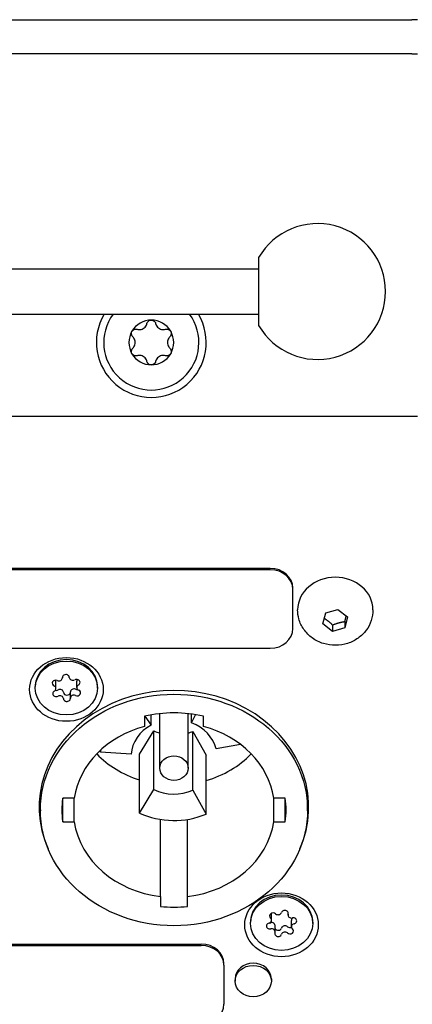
# Model space of a CAD drawing. Extents: x 1107 to 4046, y 937 to 3355.
# Tile 33 of 49: x 2214 to 2249, y 2677 to 2764. Entities that reach past the tile are written whole.
import ezdxf

# ---------------------------------------------------------------- set-up
doc = ezdxf.new("R2010")
doc.units = 0
doc.layers.add('KF_VIDA_L_+_C_REAR', color=7, linetype='CONTINUOUS')

# ---------------------------------------------------------------- blocks, each defined once
blk = doc.blocks.new('KF_VIDA_L_+_C_REAR')
at = {"layer": 'KF_VIDA_L_+_C_REAR'}
for p, q in [((-61.5, 1075), (61.5, 1075)), ((62, 1075), (61.5, 1075)), ((61.5, 1072), (-61.5, 1072)), ((61.5, 1072), (-61.5, 1072)), ((61.5, 1072), (62, 1072)), ((47.98, 1053.993), (47.98, 1048.007)), ((10.817, 1053), (47.98, 1053)), ((10.817, 1049), (47.98, 1049)), ((-62, 1040), (62, 1040)), ((49, 1026.556), (-49, 1026.556)), ((49, 1026.431), (-49, 1026.431)), ((51, 1024.699), (51, 1024.824)), ((51, 1021.235), (51, 1024.699)), ((51.423, 1022.892), (51.423, 1022.892)), ((53.662, 1021.658), (53.899, 1022.627)), ((53.899, 1022.627), (54.987, 1022.934)), ((54.987, 1022.934), (55.838, 1022.272)), ((58.077, 1022.892), (58.077, 1022.892)), ((54.513, 1020.996), (53.662, 1021.658)), ((54.513, 1021.555), (54.513, 1020.996)), ((55.838, 1022.272), (55.601, 1021.303)), ((55.601, 1021.862), (55.601, 1021.303)), ((55.601, 1021.303), (54.513, 1020.996)), ((-49, 1019.503), (49, 1019.503)), ((30.081, 1015.945), (30.081, 1016.495)), ((30.646, 1016.889), (30.646, 1016.93)), ((31.919, 1016.042), (31.919, 1016.592)), ((28.25, 1015.993), (28.25, 1016.117)), ((31.354, 1015.098), (31.354, 1015.648)), ((33.75, 1015.993), (33.75, 1016.117)), ((39.25, 1008.924), (39.25, 1013.729)), ((41.75, 1008.924), (41.75, 1013.729)), ((42.046, 1012.931), (42.046, 1013.693)), ((37.9, 1013.497), (37.9, 1012.596)), ((37.919, 1013.502), (38.486, 1012.715)), ((38.486, 1012.715), (38.486, 1013.619)), ((42.046, 1012.931), (42.409, 1013.637)), ((43.1, 1012.596), (43.1, 1013.497)), ((37.448, 1010.154), (38.716, 1012.219)), ((38.716, 1007.019), (38.716, 1012.219)), ((42.166, 1012.167), (43.349, 1010.065)), ((42.166, 1006.967), (42.166, 1012.167)), ((34.016, 1010.317), (34.016, 1010.504)), ((36.709, 1010.154), (34.016, 1010.317)), ((46.384, 1011.008), (44.217, 1010.609)), ((37.448, 1004.954), (37.448, 1010.154)), ((43.349, 1004.865), (43.349, 1010.065)), ((37.448, 1004.954), (38.716, 1007.019)), ((42.166, 1006.967), (43.349, 1004.865)), ((28.7, 1005.224), (28.7, 1006.474)), ((31.681, 1006.264), (30.673, 1006.264)), ((30.673, 1004.185), (30.673, 1006.264)), ((31.681, 1004.185), (31.681, 1006.264)), ((50.327, 1006.264), (49.319, 1006.264)), ((49.319, 1004.185), (49.319, 1006.264)), ((50.327, 1004.185), (50.327, 1006.264)), ((52.3, 1005.224), (52.3, 1006.474)), ((30.673, 1004.185), (31.681, 1004.185)), ((39.3, 997.587), (39.3, 1004.392)), ((41.7, 997.587), (41.7, 1004.392)), ((49.319, 1004.185), (50.327, 1004.185)), ((39.3, 997.587), (39.3, 996.714)), ((41.7, 996.714), (41.7, 997.587)), ((49.125, 995.497), (49.125, 996.047)), ((50.572, 995.951), (50.572, 996.196)), ((50.875, 994.92), (50.875, 995.47)), ((47.25, 995.209), (47.25, 995.332)), ((49.428, 994.467), (49.428, 995.017)), ((52.75, 995.209), (52.75, 995.332)), ((-46.917, 993.387), (42.917, 993.387)), ((-46.917, 993.262), (42.917, 993.262)), ((44.917, 991.53), (44.917, 991.655)), ((44.917, 991.53), (44.917, 988.066)), ((45.9, 990.319), (45.9, 990.119)), ((49.1, 990.319), (49.1, 990.119))]:
    blk.add_line(p, q, dxfattribs=at)
for centre, radius, start, end in [((53.18, 1051), 6, 209.92643, 150.07357), ((38.5, 1046.5), 4.85, 148.97153, 31.02847), ((38.5, 1046.5), 4.2, 143.47039, 36.52961), ((38.5, 1046.5), 1.975, 90, 150), ((38.5, 1046.5), 1.975, 30, 90), ((38.5, 1046.5), 1.975, 150, 210), ((38.5, 1046.5), 1.975, 330, 30), ((38.5, 1046.5), 1.975, 210, 270), ((38.5, 1046.5), 1.975, 270, 330)]:
    blk.add_arc(centre, radius, start, end, dxfattribs=at)
for centre, major_axis, start_param, end_param in [((49, 1024.824), (2, 0), 0, 1.570796), ((49, 1024.699), (2, 0), 0, 1.570796), ((54.75, 1022.892), (-3.327, 0), 3.141593, 6.283185), ((49, 1021.235), (2, 0), 4.712389, 6.283185), ((31, 1016.117), (-2.75, 0), 3.141593, 6.283185), ((30.952, 1016.913), (-0.307, 0), 3.186976, 6.328569), ((40.5, 1005.474), (-11.9, 0), 2.776449, 6.648329), ((30.056, 1016.417), (-0.307, 0), 4.234174, 7.375766), ((29.774, 1016.495), (0.307, 0), 0, 0.757682), ((30.339, 1016.889), (0.307, 0), 4.234174, 6.328569), ((31.565, 1016.937), (-0.307, 0), 0.045384, 2.139779), ((31.896, 1016.489), (0.307, 0), 5.281371, 8.422964), ((32.226, 1016.042), (-0.307, 0), 5.281371, 7.375766), ((32.226, 1016.592), (-0.307, 0), 5.66414, 6.283185), ((30.104, 1015.497), (-0.307, 0), 5.281371, 8.422964), ((29.774, 1015.945), (0.307, 0), 5.281371, 7.375766), ((30.104, 1016.047), (0.307, 0), 4.446137, 5.281371), ((30.435, 1015.6), (0.307, 0), 0.045384, 2.139779), ((31.048, 1015.624), (-0.307, 0), 0.045384, 3.077405), ((31.661, 1015.648), (-0.307, 0), 4.234174, 6.283185), ((31.944, 1016.12), (0.307, 0), 4.234174, 4.907586), ((31.944, 1015.57), (0.307, 0), 4.234174, 7.375766), ((30.435, 1015.05), (0.307, 0), 0.045384, 2.139779), ((31.048, 1015.074), (0.307, 0), 3.186976, 6.328569), ((31.661, 1015.098), (-0.307, 0), 4.234174, 6.328569), ((40.5, 1005.224), (-9.9, 0), 4.446646, 4.978132), ((40.5, 1009.924), (3.8, 0), 0.20944, 1.151917), ((40.5, 1005.224), (-8.9, 0), 5.008847, 6.147942), ((40.5, 1009.924), (-3.8, 0), 5.270894, 6.213372), ((40.5, 1015.124), (3.8, 0), 4.223697, 4.3772), ((40.5, 1015.124), (3.8, 0), 5.047578, 5.166175), ((40.5, 1005.224), (8.9, 0), 0.135243, 1.274338), ((40.5, 1015.124), (8.9, 0), 3.838985, 4.362416), ((40.5, 1009.924), (-6.5, 0), 6.176585, 6.213372), ((40.5, 1015.124), (-8.9, 0), 1.896693, 2.4442), ((40.5, 1006.474), (-11.8, 0), 6.245135, 6.283185), ((40.5, 1009.924), (-3.8, 0), 1.082104, 2.024582), ((40.5, 1006.474), (11.8, 0), 0, 0.038051), ((40.5, 1006.474), (-11.9, 0), 0.048536, 0.130003), ((40.5, 1005.224), (-9.9, 0), 6.161674, 6.404696), ((40.5, 1005.224), (9.9, 0), 6.161674, 6.404696), ((40.5, 1006.474), (11.9, 0), 6.153182, 6.234649), ((40.5, 1009.924), (6.5, 0), 4.223697, 5.166175), ((40.5, 1005.224), (-8.9, 0), 0.135243, 1.435553), ((40.5, 1005.224), (8.9, 0), 4.847632, 6.147942), ((50, 995.332), (-2.75, 0), 3.141593, 6.283185), ((40.5, 1005.224), (9.9, 0), 4.590878, 4.8339), ((50.289, 996.095), (-0.307, 0), 2.866676, 6.008269), ((48.819, 995.497), (0.307, 0), 4.961071, 7.055466), ((49.258, 995.868), (-0.307, 0), 3.913874, 7.055466), ((48.819, 996.047), (0.307, 0), 0, 0.217706), ((49.698, 996.239), (0.307, 0), 3.913874, 6.008269), ((50.879, 995.951), (-0.307, 0), 6.008269, 8.102664), ((51.181, 995.47), (-0.307, 0), 5.229873, 6.283185), ((51.03, 995.435), (0.307, 0), 4.961071, 8.102664), ((48.97, 994.982), (-0.307, 0), 4.961071, 8.102664), ((48.97, 995.532), (0.307, 0), 4.714829, 4.961071), ((49.121, 995.017), (0.307, 0), 0, 1.819479), ((49.121, 994.467), (0.307, 0), 6.008269, 8.102664), ((49.711, 994.873), (-0.307, 0), 0.390035, 2.866676), ((50.302, 994.728), (-0.307, 0), 3.913874, 6.008269), ((50.742, 995.099), (0.307, 0), 3.913874, 5.186161), ((50.742, 994.549), (0.307, 0), 3.913874, 7.055466), ((51.181, 994.92), (-0.307, 0), 4.961071, 7.055466), ((49.711, 994.323), (0.307, 0), 2.866676, 6.008269), ((50.302, 994.178), (-0.307, 0), 3.913874, 6.008269), ((42.917, 991.655), (2, 0), 0, 1.570796), ((42.917, 991.53), (2, 0), 0, 1.570796), ((47.5, 990.319), (-1.6, 0), 3.141593, 6.283185), ((42.917, 988.066), (2, 0), 4.712389, 6.283185)]:
    blk.add_ellipse(centre, major_axis=major_axis, ratio=0.866025, start_param=start_param, end_param=end_param, dxfattribs=at)
for centre, major_axis in [((31, 1015.867), (-3.25, 0)), ((31, 1015.993), (2.75, 0)), ((40.5, 1005.224), (-11.8, 0)), ((40.5, 1008.924), (-1.25, 0)), ((50, 995.082), (-3.25, 0)), ((50, 995.209), (2.75, 0)), ((47.5, 990.119), (-1.6, 0))]:
    blk.add_ellipse(centre, major_axis=major_axis, ratio=0.866025, dxfattribs=at)
for points, knots in [([(38.116, 1048.171), (38.129, 1048.226), (38.154, 1048.278), (38.222, 1048.366), (38.269, 1048.406), (38.378, 1048.461), (38.44, 1048.475), (38.5, 1048.475)], [0.0210583, 0.0210583, 0.0210583, 0.0210583, 0.03895374, 0.03895374, 0.05689242, 0.05689242, 0.0748311, 0.0748311, 0.0748311, 0.0748311]), ([(38.5, 1048.475), (38.56, 1048.475), (38.622, 1048.461), (38.731, 1048.406), (38.778, 1048.366), (38.846, 1048.278), (38.871, 1048.226), (38.884, 1048.171)], [0.0748311, 0.0748311, 0.0748311, 0.0748311, 0.09276978, 0.09276978, 0.11070846, 0.11070846, 0.12860391, 0.12860391, 0.12860391, 0.12860391]), ([(36.79, 1047.487), (36.819, 1047.539), (36.863, 1047.586), (36.965, 1047.653), (37.023, 1047.674), (37.133, 1047.689), (37.191, 1047.684), (37.245, 1047.668)], [0.0748311, 0.0748311, 0.0748311, 0.0748311, 0.09276978, 0.09276978, 0.11070846, 0.11070846, 0.12860391, 0.12860391, 0.12860391, 0.12860391]), ([(37.245, 1047.668), (37.296, 1047.653), (37.348, 1047.644), (37.46, 1047.637), (37.529, 1047.641), (37.664, 1047.672), (37.731, 1047.699), (37.847, 1047.765), (37.903, 1047.81), (37.997, 1047.912), (38.035, 1047.969), (38.085, 1048.07), (38.103, 1048.12), (38.116, 1048.171)], [0.0316524, 0.0316524, 0.0316524, 0.0316524, 0.0483408, 0.0483408, 0.0683806, 0.0683806, 0.0884204, 0.0884204, 0.1084603, 0.1084603, 0.1285001, 0.1285001, 0.1451885, 0.1451885, 0.1451885, 0.1451885]), ([(38.884, 1048.171), (38.897, 1048.12), (38.915, 1048.07), (38.965, 1047.969), (39.003, 1047.912), (39.097, 1047.81), (39.153, 1047.765), (39.269, 1047.699), (39.336, 1047.672), (39.471, 1047.641), (39.54, 1047.637), (39.652, 1047.644), (39.704, 1047.653), (39.755, 1047.668)], [0.0316524, 0.0316524, 0.0316524, 0.0316524, 0.0483408, 0.0483408, 0.0683806, 0.0683806, 0.0884204, 0.0884204, 0.1084603, 0.1084603, 0.1285001, 0.1285001, 0.1451885, 0.1451885, 0.1451885, 0.1451885]), ([(39.755, 1047.668), (39.809, 1047.684), (39.867, 1047.689), (39.977, 1047.674), (40.035, 1047.653), (40.137, 1047.586), (40.181, 1047.539), (40.21, 1047.487)], [0.02105829, 0.02105829, 0.02105829, 0.02105829, 0.03895374, 0.03895374, 0.05689242, 0.05689242, 0.0748311, 0.0748311, 0.0748311, 0.0748311]), ([(36.861, 1047.003), (36.82, 1047.041), (36.787, 1047.089), (36.745, 1047.192), (36.734, 1047.253), (36.741, 1047.375), (36.76, 1047.436), (36.79, 1047.487)], [0.02105829, 0.02105829, 0.02105829, 0.02105829, 0.03895374, 0.03895374, 0.05689242, 0.05689242, 0.0748311, 0.0748311, 0.0748311, 0.0748311]), ([(36.861, 1045.997), (36.899, 1046.034), (36.933, 1046.074), (36.996, 1046.168), (37.026, 1046.23), (37.067, 1046.362), (37.077, 1046.433), (37.077, 1046.567), (37.067, 1046.638), (37.026, 1046.77), (36.996, 1046.832), (36.933, 1046.926), (36.899, 1046.966), (36.861, 1047.003)], [0.0316524, 0.0316524, 0.0316524, 0.0316524, 0.0483408, 0.0483408, 0.0683806, 0.0683806, 0.0884204, 0.0884204, 0.1084603, 0.1084603, 0.1285001, 0.1285001, 0.1451885, 0.1451885, 0.1451885, 0.1451885]), ([(40.139, 1047.003), (40.101, 1046.966), (40.067, 1046.926), (40.004, 1046.832), (39.974, 1046.77), (39.933, 1046.638), (39.923, 1046.567), (39.923, 1046.433), (39.933, 1046.362), (39.974, 1046.23), (40.004, 1046.168), (40.067, 1046.074), (40.101, 1046.034), (40.139, 1045.997)], [0.0316524, 0.0316524, 0.0316524, 0.0316524, 0.0483408, 0.0483408, 0.0683806, 0.0683806, 0.0884204, 0.0884204, 0.1084603, 0.1084603, 0.1285001, 0.1285001, 0.1451885, 0.1451885, 0.1451885, 0.1451885]), ([(40.21, 1047.487), (40.24, 1047.436), (40.259, 1047.375), (40.266, 1047.253), (40.255, 1047.192), (40.213, 1047.089), (40.18, 1047.041), (40.139, 1047.003)], [0.0748311, 0.0748311, 0.0748311, 0.0748311, 0.09276978, 0.09276978, 0.11070846, 0.11070846, 0.12860391, 0.12860391, 0.12860391, 0.12860391]), ([(36.79, 1045.512), (36.76, 1045.564), (36.741, 1045.625), (36.734, 1045.747), (36.745, 1045.808), (36.787, 1045.911), (36.82, 1045.959), (36.861, 1045.997)], [0.0748311, 0.0748311, 0.0748311, 0.0748311, 0.09276978, 0.09276978, 0.11070846, 0.11070846, 0.12860391, 0.12860391, 0.12860391, 0.12860391]), ([(40.139, 1045.997), (40.18, 1045.959), (40.213, 1045.911), (40.255, 1045.808), (40.266, 1045.747), (40.259, 1045.625), (40.24, 1045.564), (40.21, 1045.512)], [0.02105829, 0.02105829, 0.02105829, 0.02105829, 0.03895374, 0.03895374, 0.05689242, 0.05689242, 0.0748311, 0.0748311, 0.0748311, 0.0748311]), ([(37.245, 1045.332), (37.191, 1045.316), (37.133, 1045.311), (37.023, 1045.326), (36.965, 1045.347), (36.863, 1045.414), (36.819, 1045.461), (36.79, 1045.512)], [0.02105829, 0.02105829, 0.02105829, 0.02105829, 0.03895374, 0.03895374, 0.05689242, 0.05689242, 0.0748311, 0.0748311, 0.0748311, 0.0748311]), ([(38.116, 1044.829), (38.103, 1044.88), (38.085, 1044.93), (38.035, 1045.031), (37.997, 1045.088), (37.903, 1045.19), (37.847, 1045.235), (37.731, 1045.301), (37.664, 1045.328), (37.529, 1045.359), (37.46, 1045.363), (37.348, 1045.356), (37.296, 1045.347), (37.245, 1045.332)], [0.0316524, 0.0316524, 0.0316524, 0.0316524, 0.0483408, 0.0483408, 0.0683806, 0.0683806, 0.0884204, 0.0884204, 0.1084603, 0.1084603, 0.1285001, 0.1285001, 0.1451885, 0.1451885, 0.1451885, 0.1451885]), ([(39.755, 1045.332), (39.704, 1045.347), (39.652, 1045.356), (39.54, 1045.363), (39.471, 1045.359), (39.336, 1045.328), (39.269, 1045.301), (39.153, 1045.235), (39.097, 1045.19), (39.003, 1045.088), (38.965, 1045.031), (38.915, 1044.93), (38.897, 1044.88), (38.884, 1044.829)], [0.0316524, 0.0316524, 0.0316524, 0.0316524, 0.0483408, 0.0483408, 0.0683806, 0.0683806, 0.0884204, 0.0884204, 0.1084603, 0.1084603, 0.1285001, 0.1285001, 0.1451885, 0.1451885, 0.1451885, 0.1451885]), ([(40.21, 1045.512), (40.181, 1045.461), (40.137, 1045.414), (40.035, 1045.347), (39.977, 1045.326), (39.867, 1045.311), (39.809, 1045.316), (39.755, 1045.332)], [0.0748311, 0.0748311, 0.0748311, 0.0748311, 0.09276978, 0.09276978, 0.11070846, 0.11070846, 0.12860391, 0.12860391, 0.12860391, 0.12860391]), ([(38.5, 1044.525), (38.44, 1044.525), (38.378, 1044.539), (38.269, 1044.594), (38.222, 1044.634), (38.154, 1044.722), (38.129, 1044.774), (38.116, 1044.829)], [0.0748311, 0.0748311, 0.0748311, 0.0748311, 0.09276978, 0.09276978, 0.11070846, 0.11070846, 0.12860391, 0.12860391, 0.12860391, 0.12860391]), ([(38.884, 1044.829), (38.871, 1044.774), (38.846, 1044.722), (38.778, 1044.634), (38.731, 1044.594), (38.622, 1044.539), (38.56, 1044.525), (38.5, 1044.525)], [0.02105829, 0.02105829, 0.02105829, 0.02105829, 0.03895374, 0.03895374, 0.05689242, 0.05689242, 0.0748311, 0.0748311, 0.0748311, 0.0748311]), ([(58.077, 1022.892), (58.077, 1022.569), (58.024, 1022.247), (57.818, 1021.634), (57.663, 1021.345), (57.271, 1020.82), (57.029, 1020.587), (56.477, 1020.193), (56.163, 1020.038), (55.493, 1019.821), (55.134, 1019.765), (54.41, 1019.759), (54.044, 1019.813), (53.347, 1020.032), (53.015, 1020.195), (52.431, 1020.619), (52.175, 1020.875), (51.775, 1021.449), (51.625, 1021.762), (51.46, 1022.353), (51.423, 1022.622), (51.423, 1022.892)], [2.932953, 2.932953, 2.932953, 2.932953, 3.216449, 3.216449, 3.50674, 3.50674, 3.815052, 3.815052, 4.146101, 4.146101, 4.495349, 4.495349, 4.851508, 4.851508, 5.201133, 5.201133, 5.531582, 5.531582, 5.837658, 5.837658, 6.074546, 6.074546, 6.074546, 6.074546])]:
    blk.add_open_spline(points, degree=3, knots=knots, dxfattribs=at)
for points, weights in [([(55.601, 1021.862), (55.661, 1022.152), (55.714, 1022.368)], [1, 1.07357179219, 1.07716569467]), ([(53.781, 1022.145), (54.136, 1021.922), (54.513, 1021.555)], [1.03441282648, 1.13498031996, 1]), ([(54.513, 1021.555), (55.057, 1021.791), (55.601, 1021.862)], [1, 1.15470053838, 1])]:
    blk.add_rational_spline(points, weights, degree=2, dxfattribs=at)

msp = doc.modelspace()

# ---------------------------------------------------------------- block references
at = {"layer": 'KF_VIDA_L_+_C_REAR'}
msp.add_blockref('KF_VIDA_L_+_C_REAR', (2186.979, 1689.213), dxfattribs=at)

doc.saveas('drawing.dxf')
